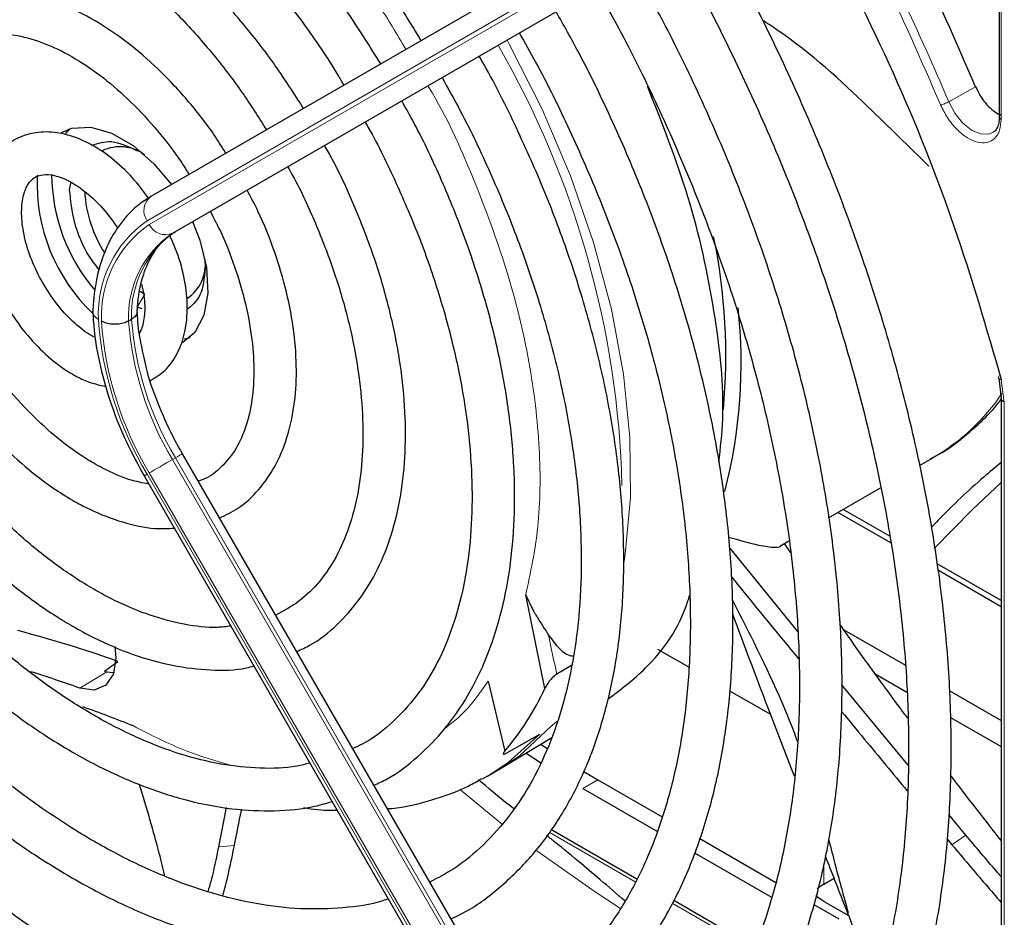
# Paper-space layout 'Blatt2' of a CAD drawing. Header units: millimetres. Extents: x 5 to 418, y 2 to 292.
# Tile 50 of 93: x 115.39 to 124.64, y 213.03 to 221.47. Entities that reach past the tile are written whole.
import ezdxf

# ---------------------------------------------------------------- set-up
doc = ezdxf.new("R2010")
doc.units = ezdxf.units.MM

psp = doc.layouts.new('Blatt2')

# ---------------------------------------------------------------- linework, layer by layer
at = {"color": 7, "linetype": 'Continuous', "lineweight": 25}
for p, q in [((116.6289, 219.8101), (121.4247, 222.5796)), ((116.8572, 219.4801), (121.653, 222.2495)), ((124.5974, 222.185), (124.5974, 220.5575)), ((124.5962, 220.5588), (124.5955, 220.5445)), ((115.8633, 220.4432), (115.8235, 220.4016)), ((115.8631, 219.8717), (115.8766, 219.9418)), ((116.5248, 218.9203), (116.5703, 218.8919)), ((116.5444, 218.7539), (116.4995, 218.7695)), ((116.4452, 218.654), (116.4169, 218.6377)), ((116.9405, 218.4706), (116.9944, 218.4839)), ((124.5916, 218.1006), (124.6149, 217.9134)), ((124.6149, 217.9146), (124.6149, 211.4456)), ((121.7189, 209.0836), (116.9231, 217.3903)), ((123.8477, 217.2802), (123.9804, 217.3568)), ((123.9562, 217.343), (123.9804, 217.3568)), ((116.563, 217.1824), (121.3589, 208.8758)), ((122.9936, 216.7871), (123.4823, 217.0693)), ((123.577, 216.5521), (123.0817, 216.838)), ((123.5674, 216.6148), (123.1312, 216.8666)), ((122.5499, 216.531), (122.6212, 216.5722)), ((122.6381, 216.4599), (122.5786, 216.5476)), ((122.7054, 215.7198), (122.0645, 216.5069)), ((124.6149, 216.0101), (124.0146, 216.3567)), ((124.6149, 215.9529), (124.0249, 216.2936)), ((120.3273, 215.1839), (120.1487, 216.0639)), ((121.6781, 216.0277), (121.6893, 216.0342)), ((123.1354, 215.7374), (123.7153, 215.4026)), ((121.3862, 215.5551), (121.6824, 215.3841)), ((116.1905, 215.3487), (116.3164, 215.4396)), ((116.1905, 215.3487), (116.2141, 215.3403)), ((116.2141, 215.3403), (116.2737, 215.3339)), ((120.5767, 215.4022), (120.4399, 215.3207)), ((119.7961, 215.2542), (119.9522, 214.5954)), ((123.4325, 215.3209), (123.7279, 215.1504)), ((122.0637, 215.164), (122.4477, 214.9423)), ((123.7397, 214.4629), (123.1151, 215.2211)), ((124.1264, 215.1653), (124.6149, 214.8833)), ((124.1394, 214.9129), (124.6149, 214.6384)), ((119.9112, 214.4321), (120.3927, 214.7239)), ((119.9719, 214.5795), (120.2807, 214.7558)), ((120.289, 214.6611), (120.3496, 214.6211)), ((120.1508, 214.5773), (120.2877, 214.4879)), ((119.8738, 214.41), (119.9112, 214.4321)), ((119.7895, 214.3613), (119.7399, 214.3336)), ((119.7895, 214.3613), (119.8738, 214.41)), ((120.6937, 214.4053), (120.827, 214.3269)), ((120.827, 214.3269), (121.4293, 213.9792)), ((120.6856, 214.2452), (121.3849, 213.8415)), ((117.3345, 214.065), (117.2617, 213.6973)), ((120.0389, 214.0577), (120.0168, 214.0705)), ((124.2831, 213.8063), (124.123, 213.999)), ((121.1914, 213.3924), (120.3849, 213.858)), ((121.784, 213.7744), (122.4993, 213.3615)), ((124.1049, 213.7737), (124.1521, 213.7168)), ((121.7352, 213.6393), (122.4564, 213.223)), ((122.9484, 213.347), (123.0448, 213.4027)), ((122.2976, 212.7538), (121.5382, 213.1922)), ((122.8561, 213.1555), (123.0898, 213.0206)), ((123.1843, 213.0475), (122.9484, 213.1837))]:
    psp.add_line(p, q, dxfattribs=at)
at = {"color": 7, "linetype": 'Continuous', "lineweight": 18}
for p, q in [((121.3875, 222.3503), (116.5916, 219.5808)), ((116.6116, 219.5461), (121.4075, 222.3156)), ((121.6247, 222.2332), (116.8289, 219.4637)), ((124.615, 222.1601), (124.615, 220.5333)), ((124.1217, 220.6984), (124.375, 220.8402)), ((116.8572, 219.4801), (116.8289, 219.4637)), ((116.5703, 218.8919), (116.4995, 218.7695)), ((124.6161, 218.0879), (124.6442, 217.8738)), ((124.6442, 217.8738), (124.6442, 211.4047)), ((116.8572, 217.3523), (116.8289, 217.3359)), ((116.8289, 217.3359), (121.6247, 209.0293)), ((121.653, 209.0456), (116.8572, 217.3523)), ((116.5916, 217.1989), (121.3875, 208.8923)), ((121.4075, 208.9038), (116.6116, 217.2105)), ((115.9604, 215.1878), (116.2141, 215.3403)), ((120.3856, 214.8271), (120.4413, 214.8748)), ((120.827, 214.3269), (120.6856, 214.2452)), ((119.5384, 214.2299), (119.9302, 213.9074)), ((121.1777, 213.3679), (120.3682, 213.8352)), ((124.1521, 213.7168), (124.283, 213.8063)), ((117.2617, 213.6973), (117.4119, 213.7095)), ((122.9484, 213.5103), (122.9484, 213.347)), ((122.2865, 212.7278), (121.5244, 213.1678))]:
    psp.add_line(p, q, dxfattribs=at)
at = {"color": 7, "linetype": 'Continuous', "lineweight": 18, "flags": 128}
for points in [[(121.0695, 216.363), (121.0832, 216.448), (121.1327, 216.9789), (121.1273, 217.5444), (121.067, 218.1372), (120.9526, 218.7499), (120.7856, 219.3746), (120.5681, 220.0034), (120.3028, 220.6282), (119.9931, 221.241), (119.9723, 221.279)], [(124.5419, 220.4128), (124.4981, 220.3941), (124.4211, 220.3961), (124.3364, 220.4328), (124.2527, 220.5005), (124.1786, 220.5921), (124.1217, 220.6984)], [(116.9231, 217.3903), (116.9208, 217.389), (116.9127, 217.3843), (116.899, 217.3764), (116.8803, 217.3656), (116.8572, 217.3523)], [(116.8289, 217.3359), (116.8023, 217.3206), (116.7733, 217.3039), (116.743, 217.2863), (116.7125, 217.2687), (116.6831, 217.2517), (116.6558, 217.236), (116.6316, 217.222), (116.6116, 217.2105)], [(116.5916, 217.1989), (116.5765, 217.1902), (116.5669, 217.1846), (116.5631, 217.1824), (116.563, 217.1824)], [(124.6149, 217.1195), (124.3414, 216.8638), (123.9842, 216.5016)], [(119.9112, 214.4321), (120.0888, 214.553), (120.3856, 214.8271)], [(120.2807, 214.7558), (119.9866, 214.4908), (119.7895, 214.3613)], [(120.2536, 213.6584), (120.7991, 213.2727), (121.0387, 213.1167)]]:
    psp.add_lwpolyline(points, dxfattribs=at)
at = {"color": 7, "linetype": 'Continuous', "lineweight": 25, "flags": 128}
for points in [[(115.7882, 220.41), (115.8843, 220.4493), (116.0614, 220.4595), (116.2571, 220.4045), (116.4592, 220.2879), (116.6549, 220.1169), (116.8192, 219.9201)], [(117.0192, 219.5736), (117.0875, 219.398), (117.1499, 219.14), (117.1626, 218.8998), (117.1248, 218.6925), (117.0387, 218.531), (116.9281, 218.4354)], [(116.2874, 215.5803), (116.2981, 215.4726), (116.2752, 215.3209), (116.2049, 215.2156), (116.0955, 215.1694), (115.9604, 215.1878)], [(122.9484, 213.347), (122.8986, 213.312), (122.8869, 213.3012)], [(122.9484, 213.1837), (122.8986, 213.2187), (122.8758, 213.241)]]:
    psp.add_lwpolyline(points, dxfattribs=at)
at = {"color": 7, "linetype": 'Continuous', "lineweight": 18}
for centre, radius, start, end in [((103.7659, 212.1358), 22.0834, 22.81394, 28.326), ((112.3255, 216.869), 8.73, 1.47514, 29.97162), ((116.7273, 219.6764), 0.166, 126.35124, 215.18509), ((117.2061, 218.7008), 1.0733, 124.92656, 182.49063), ((117.2144, 218.6825), 1.0532, 124.91275, 182.4318), ((116.7623, 219.6158), 0.166, 204.8163, 293.64307), ((117.379, 218.6736), 0.9628, 124.84397, 182.13721), ((117.4073, 218.6899), 0.9628, 124.84397, 182.13721), ((119.4013, 218.8825), 3.2755, 183.99715, 210.92952), ((119.3719, 218.8642), 3.2177, 184.03412, 210.92588), ((119.3668, 218.8553), 2.9579, 184.21856, 210.90782), ((119.395, 218.8716), 2.9579, 184.21856, 210.90782), ((122.9809, 219.0663), 1.9802, 300.31302, 325.95858), ((145.0736, 220.6614), 25.206, 191.38223, 192.23271), ((125.3216, 224.1431), 16.731, 211.26446, 235.92606)]:
    psp.add_arc(centre, radius, start, end, dxfattribs=at)
at = {"color": 7, "linetype": 'Continuous', "lineweight": 25}
for centre, radius, start, end in [((116.3375, 219.8873), 0.3885, 53.19918, 115.49037), ((117.246, 219.9309), 1.6886, 177.40254, 226.34626), ((117.3959, 220.0291), 1.7015, 180.43705, 220.36313), ((117.1999, 219.9236), 1.1971, 183.26258, 212.79054), ((116.5431, 218.3142), 5.4854, 354.69551, 11.75068), ((116.7501, 219.1726), 0.3886, 304.5077, 6.80448), ((117.4204, 218.237), 4.7516, 345.37437, 6.33565), ((112.2624, 203.9366), 12.1964, 70.58551, 75.2059), ((111.7269, 203.2747), 12.643, 70.43668, 72.65271), ((117.9971, 216.2556), 2.5648, 319.6629, 335.3009), ((111.5426, 202.5027), 13.2754, 68.23994, 70.43865)]:
    psp.add_arc(centre, radius, start, end, dxfattribs=at)
for points, knots in [([(112.5565, 224.9534), (112.5899, 224.9772), (112.7224, 225.0716), (112.9864, 225.1811), (113.3463, 225.2798), (113.734, 225.3178), (114.1423, 225.2996), (114.5678, 225.2245), (115.0066, 225.0936), (115.4548, 224.908), (115.9085, 224.6693), (116.3634, 224.3794), (116.8153, 224.0409), (117.2598, 223.6567), (117.6925, 223.2303), (118.1095, 222.7658), (118.5056, 222.2669), (118.8608, 221.7693), (119.0688, 221.4291), (119.1636, 221.2739)], [0, 0, 0, 0, 0.0213, 0.084609, 0.147915, 0.210788, 0.273103, 0.334941, 0.396461, 0.457805, 0.519077, 0.580333, 0.641603, 0.702907, 0.764251, 0.825634, 0.887048, 0.948488, 1, 1, 1, 1]), ([(118.7856, 221.0556), (118.6885, 221.2113), (118.486, 221.5358), (118.1428, 221.9989), (117.7693, 222.4454), (117.3751, 222.8556), (116.9654, 223.2255), (116.5441, 223.5509), (116.1158, 223.828), (115.6847, 224.0532), (115.2556, 224.2237), (114.8332, 224.337), (114.4228, 224.3909), (114.0294, 224.3851), (113.6598, 224.3176), (113.3397, 224.2071), (113.1592, 224.0942), (113.0808, 224.0452)], [0, 0, 0, 0, 0.062858, 0.131038, 0.199246, 0.2675, 0.335815, 0.404205, 0.472678, 0.541229, 0.609831, 0.678385, 0.746745, 0.814711, 0.882086, 0.948789, 1, 1, 1, 1]), ([(113.2801, 223.7001), (113.2909, 223.7086), (113.3857, 223.7834), (113.595, 223.8737), (113.9081, 223.9654), (114.2508, 223.995), (114.6137, 223.9688), (114.993, 223.8858), (115.384, 223.7478), (115.7827, 223.5561), (116.1844, 223.3126), (116.5843, 223.0199), (116.9775, 222.6813), (117.359, 222.3005), (117.7248, 221.8825), (118.0669, 221.4303), (118.3057, 221.0849), (118.4197, 220.8866), (118.4379, 220.8548)], [0, 0, 0, 0, 0.009214, 0.081011, 0.153071, 0.224451, 0.2949, 0.364606, 0.433868, 0.502926, 0.57193, 0.640938, 0.709995, 0.779115, 0.848296, 0.917527, 0.986793, 1, 1, 1, 1]), ([(118.0602, 220.6367), (117.9738, 220.772), (117.795, 221.0519), (117.4894, 221.4441), (117.1572, 221.8136), (116.8066, 222.144), (116.4432, 222.4309), (116.0717, 222.6696), (115.6972, 222.856), (115.325, 222.9865), (114.9611, 223.0581), (114.6114, 223.0694), (114.2843, 223.0174), (114.0124, 222.9249), (113.8658, 222.8269), (113.8069, 222.7876)], [0, 0, 0, 0, 0.074384, 0.153857, 0.233394, 0.313032, 0.392803, 0.472727, 0.552799, 0.632945, 0.712925, 0.792378, 0.870881, 0.948205, 1, 1, 1, 1]), ([(114.0075, 222.4402), (114.0313, 222.4592), (114.1251, 222.5342), (114.3208, 222.6106), (114.5936, 222.6667), (114.8938, 222.6622), (115.2115, 222.602), (115.5418, 222.4865), (115.8797, 222.3178), (116.22, 222.0981), (116.5571, 221.8304), (116.8853, 221.519), (117.198, 221.1682), (117.4781, 220.8065), (117.639, 220.5523), (117.7126, 220.4359)], [0, 0, 0, 0, 0.028972, 0.114279, 0.199798, 0.283623, 0.365764, 0.446914, 0.527654, 0.608306, 0.688988, 0.769775, 0.850678, 0.931679, 1, 1, 1, 1]), ([(124.375, 220.8402), (124.1915, 221.2643), (123.9162, 221.9004), (123.5785, 222.5145), (123.466, 222.7191)], [0, 0, 0, 0, 0.666792, 1, 1, 1, 1]), ([(121.6241, 209.2479), (121.6467, 209.2587), (121.8198, 209.3415), (122.1138, 209.5493), (122.5007, 209.8725), (122.8484, 210.2521), (123.159, 210.6796), (123.4297, 211.1546), (123.6594, 211.6744), (123.8464, 212.2362), (123.9898, 212.8368), (124.0886, 213.4728), (124.1423, 214.1406), (124.1507, 214.8363), (124.1137, 215.556), (124.0318, 216.2955), (123.9054, 217.0509), (123.7353, 217.8179), (123.5227, 218.5924), (123.2685, 219.3702), (122.9746, 220.147), (122.6416, 220.9183), (122.2816, 221.6674), (122.0159, 222.1501), (121.8869, 222.3846)], [0, 0, 0, 0, 0.0070224, 0.0538172, 0.1005997, 0.1474361, 0.1943917, 0.2415026, 0.2887732, 0.3361837, 0.3837019, 0.4312933, 0.478928, 0.5265829, 0.5742402, 0.6218896, 0.6695267, 0.7171498, 0.7647589, 0.8123553, 0.8599409, 0.9075179, 0.9550887, 1, 1, 1, 1]), ([(122.9096, 222.3845), (123.147, 221.9152), (123.6221, 220.9762), (124.1971, 219.5284), (124.4765, 218.5679), (124.6161, 218.0879)], [0, 0, 0, 0, 0.333214, 0.666775, 1, 1, 1, 1]), ([(121.539, 222.1837), (121.5639, 222.1413), (121.7296, 221.8585), (122.0054, 221.3186), (122.3616, 220.5684), (122.6783, 219.8088), (122.9573, 219.0463), (123.1961, 218.2847), (123.3936, 217.5286), (123.5486, 216.7823), (123.6605, 216.0503), (123.7286, 215.3367), (123.7527, 214.6457), (123.7327, 213.9813), (123.6691, 213.3473), (123.5624, 212.7472), (123.4133, 212.1845), (123.2229, 211.662), (122.9924, 211.1825), (122.7229, 210.7486), (122.4162, 210.3615), (122.0718, 210.0261), (121.7412, 209.7681), (121.5126, 209.6455), (121.4224, 209.5972)], [0, 0, 0, 0, 0.008469, 0.056451, 0.10443, 0.152403, 0.200367, 0.248319, 0.296256, 0.344176, 0.392077, 0.439959, 0.487821, 0.535666, 0.5835, 0.631333, 0.679178, 0.72706, 0.775013, 0.82308, 0.871307, 0.919731, 0.968362, 1, 1, 1, 1]), ([(120.8991, 210.5037), (121.0154, 210.5696), (121.2675, 210.7126), (121.6155, 210.9981), (121.9481, 211.3438), (122.2419, 211.7403), (122.4965, 212.1837), (122.7098, 212.6719), (122.8804, 213.2019), (123.007, 213.7703), (123.0889, 214.3733), (123.1255, 215.007), (123.1167, 215.6671), (123.0625, 216.3494), (122.9635, 217.0494), (122.8205, 217.7628), (122.6344, 218.4852), (122.4064, 219.2118), (122.1383, 219.9385), (121.8307, 220.6601), (121.5067, 221.3387), (121.2696, 221.7679), (121.1606, 221.9652)], [0, 0, 0, 0, 0.042839, 0.092827, 0.142855, 0.193022, 0.243385, 0.293956, 0.34471, 0.395602, 0.446585, 0.497618, 0.548672, 0.599723, 0.650761, 0.701782, 0.752784, 0.803769, 0.85474, 0.905699, 0.956649, 1, 1, 1, 1]), ([(117.3308, 220.2155), (117.2941, 220.2746), (117.1844, 220.4519), (116.9703, 220.7204), (116.697, 221.0128), (116.4052, 221.2635), (116.1027, 221.4679), (115.7948, 221.6201), (115.4883, 221.715), (115.1903, 221.7493), (114.912, 221.7177), (114.6884, 221.6444), (114.5751, 221.5609), (114.5331, 221.5299)], [0, 0, 0, 0, 0.04971, 0.148978, 0.248408, 0.348108, 0.448168, 0.548614, 0.64925, 0.749315, 0.847677, 0.943478, 1, 1, 1, 1]), ([(120.8127, 221.7643), (120.8982, 221.6121), (121.1109, 221.2333), (121.4128, 220.6111), (121.7204, 219.9057), (121.9888, 219.195), (122.2179, 218.4848), (122.4057, 217.7795), (122.5512, 217.0838), (122.6535, 216.4026), (122.7121, 215.7403), (122.7268, 215.1013), (122.6976, 214.49), (122.625, 213.9102), (122.5097, 213.3659), (122.3527, 212.8603), (122.1552, 212.3965), (121.9185, 211.9773), (121.6443, 211.6043), (121.3325, 211.2819), (121.0183, 211.0269), (120.7942, 210.9045), (120.6979, 210.852)], [0, 0, 0, 0, 0.034582, 0.08603, 0.137472, 0.188902, 0.240318, 0.291715, 0.343089, 0.394438, 0.445761, 0.497058, 0.548333, 0.599597, 0.650862, 0.702153, 0.753511, 0.80499, 0.856655, 0.908569, 0.96076, 1, 1, 1, 1]), ([(120.1721, 211.7627), (120.2517, 211.8044), (120.4595, 211.9133), (120.7593, 212.1508), (121.0719, 212.4656), (121.3452, 212.8321), (121.5792, 213.245), (121.7718, 213.7026), (121.9214, 214.2013), (122.0267, 214.7375), (122.0869, 215.3071), (122.1016, 215.9056), (122.0708, 216.5283), (121.9949, 217.1706), (121.8744, 217.8276), (121.7106, 218.4945), (121.5046, 219.1665), (121.2585, 219.8388), (120.9722, 220.5057), (120.6974, 221.0771), (120.5054, 221.4179), (120.4336, 221.5453)], [0, 0, 0, 0, 0.033446, 0.087411, 0.141399, 0.195552, 0.249964, 0.304656, 0.359593, 0.414709, 0.469936, 0.525219, 0.580517, 0.635803, 0.691067, 0.746307, 0.801523, 0.856719, 0.911899, 0.967067, 1, 1, 1, 1]), ([(123.9367, 220.0923), (123.7488, 220.2768), (123.3295, 220.6883), (122.8006, 221.1857), (122.4173, 221.436), (122.3697, 221.4671)], [0, 0, 0, 0, 0.415637, 0.927317, 1, 1, 1, 1]), ([(114.7336, 221.1826), (114.7467, 221.1953), (114.8088, 221.2552), (114.949, 221.3117), (115.1585, 221.3484), (115.3986, 221.3239), (115.6531, 221.2447), (115.9162, 221.1124), (116.1813, 220.93), (116.4425, 220.7018), (116.6897, 220.4315), (116.8731, 220.1992), (116.9622, 220.0525), (116.9847, 220.0156)], [0, 0, 0, 0, 0.029258, 0.1384066, 0.250078, 0.3566636, 0.4593608, 0.5606178, 0.6616226, 0.7627447, 0.864149, 0.9658108, 1, 1, 1, 1]), ([(120.0871, 221.3453), (120.1392, 221.2543), (120.31, 220.9555), (120.5649, 220.4324), (120.8499, 219.7827), (121.0951, 219.1277), (121.3009, 218.4738), (121.4652, 217.8257), (121.587, 217.1887), (121.6655, 216.5679), (121.7002, 215.9681), (121.6911, 215.3941), (121.6385, 214.8504), (121.5432, 214.3411), (121.4063, 213.87), (121.229, 213.4404), (121.0127, 213.0553), (120.7595, 212.7161), (120.4684, 212.4286), (120.2055, 212.2248), (120.0286, 212.1377), (119.9718, 212.1097)], [0, 0, 0, 0, 0.024429, 0.080222, 0.136006, 0.191775, 0.247522, 0.303242, 0.358931, 0.414583, 0.470198, 0.525779, 0.581336, 0.636887, 0.69246, 0.748108, 0.803911, 0.859965, 0.916367, 0.973159, 1, 1, 1, 1]), ([(119.4468, 213.0191), (119.501, 213.0455), (119.6745, 213.1301), (119.9335, 213.3314), (120.221, 213.6173), (120.4686, 213.9554), (120.6767, 214.3391), (120.8428, 214.7669), (120.9656, 215.2348), (121.0436, 215.7386), (121.0761, 216.2736), (121.0628, 216.8347), (121.0041, 217.4167), (120.9007, 218.0143), (120.7536, 218.6222), (120.5642, 219.235), (120.3351, 219.8478), (120.0646, 220.4531), (119.8545, 220.8816), (119.7259, 221.1009), (119.7103, 221.1276)], [0, 0, 0, 0, 0.0268366, 0.0859141, 0.1449946, 0.2042876, 0.2639442, 0.3239977, 0.3843874, 0.4450095, 0.5057625, 0.566569, 0.6273717, 0.6881474, 0.7488888, 0.8095963, 0.8702747, 0.9309311, 0.9915736, 1, 1, 1, 1]), ([(119.3619, 220.9265), (119.42, 220.823), (119.5847, 220.5304), (119.8192, 220.0326), (120.0648, 219.4414), (120.2702, 218.8472), (120.4353, 218.257), (120.5582, 217.676), (120.6381, 217.1101), (120.6743, 216.5646), (120.667, 216.0449), (120.6164, 215.5558), (120.5235, 215.102), (120.3897, 214.6875), (120.2165, 214.3157), (120.0058, 213.9888), (119.7578, 213.7115), (119.506, 213.4995), (119.3235, 213.4043), (119.2473, 213.3646)], [0, 0, 0, 0, 0.033602, 0.09506, 0.156501, 0.217917, 0.279296, 0.340631, 0.401915, 0.463142, 0.524317, 0.585455, 0.646584, 0.707751, 0.769051, 0.830622, 0.892629, 0.955206, 1, 1, 1, 1]), ([(121.9624, 217.3099), (121.9779, 217.4438), (122.0283, 217.8798), (121.9357, 218.7276), (121.7093, 219.787), (121.4292, 220.4972), (121.2924, 220.8442)], [0, 0, 0, 0, 0.130301, 0.424564, 0.718826, 1, 1, 1, 1]), ([(118.7217, 214.275), (118.7635, 214.2942), (118.9137, 214.3632), (119.1398, 214.5396), (119.3953, 214.7994), (119.6102, 215.111), (119.785, 215.4672), (119.9172, 215.8659), (120.0052, 216.3028), (120.0477, 216.7729), (120.0442, 217.2704), (119.995, 217.7894), (119.9009, 218.324), (119.7631, 218.868), (119.5838, 219.4158), (119.3627, 219.9601), (119.1614, 220.3933), (119.023, 220.6371), (118.9829, 220.7076)], [0, 0, 0, 0, 0.025432, 0.09144, 0.157422, 0.22372, 0.290583, 0.358045, 0.425981, 0.494211, 0.562575, 0.63096, 0.699308, 0.767604, 0.835849, 0.904052, 0.972225, 1, 1, 1, 1]), ([(124.5955, 220.5445), (124.5954, 220.5335), (124.5949, 220.5), (124.5798, 220.4575), (124.5618, 220.4249), (124.545, 220.4179), (124.5398, 220.4157)], [0, 0, 0, 0, 0.158696, 0.485398, 0.839612, 1, 1, 1, 1]), ([(124.5977, 220.5577), (124.5982, 220.5619), (124.5993, 220.5704), (124.6082, 220.5773), (124.6128, 220.5809)], [0, 0, 0, 0, 0.482341, 1, 1, 1, 1]), ([(118.6387, 220.5089), (118.6499, 220.4897), (118.758, 220.3047), (118.9327, 219.9383), (119.1565, 219.4162), (119.3385, 218.89), (119.4807, 218.3685), (119.5805, 217.8574), (119.6373, 217.3634), (119.6505, 216.8926), (119.6207, 216.4506), (119.5486, 216.043), (119.436, 215.6742), (119.2846, 215.3484), (119.0969, 215.0672), (118.8718, 214.8374), (118.6793, 214.6882), (118.5519, 214.634), (118.5218, 214.6212)], [0, 0, 0, 0, 0.007987, 0.077271, 0.146533, 0.215753, 0.284916, 0.354005, 0.423006, 0.491916, 0.560748, 0.629544, 0.698364, 0.767357, 0.836765, 0.906897, 0.977993, 1, 1, 1, 1]), ([(116.6045, 219.7935), (116.5559, 219.8585), (116.4502, 220.0001), (116.2578, 220.1763), (116.0421, 220.3186), (115.8258, 220.4009), (115.6198, 220.4238), (115.4311, 220.3879), (115.2849, 220.3149), (115.2222, 220.2381), (115.2012, 220.2124)], [0, 0, 0, 0, 0.121104, 0.26353, 0.407617, 0.553734, 0.681749, 0.803792, 0.934198, 1, 1, 1, 1]), ([(116.0727, 220.2883), (116.1312, 220.3088), (116.2557, 220.3525), (116.4151, 220.2785), (116.4995, 220.2392)], [0, 0, 0, 0, 0.4702619, 1, 1, 1, 1]), ([(117.9961, 215.5318), (118.0395, 215.5512), (118.1781, 215.613), (118.3783, 215.7763), (118.5918, 216.014), (118.7638, 216.3014), (118.8946, 216.6312), (118.9814, 217.0009), (119.0229, 217.4048), (119.0181, 217.8365), (118.9674, 218.2888), (118.8716, 218.7545), (118.7333, 219.227), (118.5517, 219.6977), (118.3915, 220.0544), (118.2822, 220.2463), (118.2579, 220.2889)], [0, 0, 0, 0, 0.034804, 0.110957, 0.187067, 0.263784, 0.341517, 0.420224, 0.499594, 0.579283, 0.659033, 0.738718, 0.818313, 0.897826, 0.977281, 1, 1, 1, 1]), ([(117.9111, 220.0887), (117.9385, 220.0402), (118.0462, 219.8492), (118.2003, 219.5015), (118.3687, 219.0549), (118.4948, 218.6102), (118.5796, 218.1764), (118.6213, 217.7607), (118.62, 217.3704), (118.5765, 217.0122), (118.4927, 216.692), (118.3713, 216.4142), (118.214, 216.1828), (118.0262, 215.9958), (117.875, 215.9139), (117.7992, 215.8728)], [0, 0, 0, 0, 0.0276144, 0.1086974, 0.1897193, 0.2706411, 0.3514256, 0.4320433, 0.5124855, 0.5927902, 0.6730629, 0.7535153, 0.8346107, 0.9170393, 1, 1, 1, 1]), ([(116.0904, 218.4855), (116.0639, 218.5019), (115.9858, 218.5504), (115.8521, 218.6673), (115.7037, 218.8433), (115.5766, 219.0482), (115.4809, 219.2662), (115.4234, 219.4805), (115.4065, 219.6733), (115.4267, 219.8288), (115.474, 219.9345), (115.5324, 219.9915), (115.6023, 220.0181), (115.7183, 220.0125), (115.8618, 219.9588), (116.0214, 219.8515), (116.1797, 219.7015), (116.2709, 219.5741), (116.3167, 219.5101)], [0, 0, 0, 0, 0.032778, 0.096298, 0.160575, 0.225403, 0.29037, 0.354897, 0.418511, 0.481016, 0.543198, 0.607254, 0.68171, 0.742597, 0.808137, 0.871777, 0.935579, 1, 1, 1, 1]), ([(116.1419, 219.12), (116.1099, 219.1604), (116.0066, 219.2913), (115.8936, 219.5687), (115.8733, 219.7707), (115.8631, 219.8717)], [0, 0, 0, 0, 0.1827183, 0.5913591, 1, 1, 1, 1]), ([(117.2712, 216.7872), (117.3305, 216.8154), (117.4675, 216.8804), (117.6433, 217.0465), (117.7981, 217.2668), (117.91, 217.5311), (117.9786, 217.8338), (118.0014, 218.1698), (117.9773, 218.5309), (117.9077, 218.9081), (117.7926, 219.291), (117.6663, 219.6152), (117.5658, 219.8035), (117.5308, 219.8691)], [0, 0, 0, 0, 0.070989, 0.164196, 0.25756, 0.352629, 0.449898, 0.548788, 0.648408, 0.74807, 0.847559, 0.946872, 1, 1, 1, 1]), ([(116.6289, 219.8101), (116.5893, 219.7848), (116.4821, 219.7162), (116.3362, 219.5614), (116.2058, 219.3401), (116.1197, 219.0803), (116.0875, 218.8656), (116.0817, 218.742), (116.0806, 218.7198)], [0, 0, 0, 0, 0.120337, 0.325835, 0.532783, 0.744527, 0.954131, 1, 1, 1, 1]), ([(117.1845, 219.6691), (117.2215, 219.5979), (117.3179, 219.4127), (117.4338, 219.1035), (117.5319, 218.7552), (117.5868, 218.4197), (117.5997, 218.1075), (117.5713, 217.8271), (117.5044, 217.5866), (117.4042, 217.3897), (117.271, 217.2434), (117.161, 217.1587), (117.0831, 217.1386), (117.0703, 217.1353)], [0, 0, 0, 0, 0.063601, 0.165373, 0.266904, 0.368074, 0.468795, 0.569085, 0.669207, 0.76971, 0.872125, 0.978915, 1, 1, 1, 1]), ([(116.4972, 218.7125), (116.5003, 218.7584), (116.5091, 218.8919), (116.5536, 219.0863), (116.6397, 219.2745), (116.7429, 219.4036), (116.8232, 219.4574), (116.8572, 219.4801)], [0, 0, 0, 0, 0.121998, 0.35528, 0.588901, 0.826298, 1, 1, 1, 1]), ([(116.623, 218.0795), (116.67, 218.1081), (116.7705, 218.1695), (116.8777, 218.3232), (116.9491, 218.5139), (116.9761, 218.7384), (116.9555, 218.9887), (116.899, 219.2294), (116.8326, 219.379), (116.8049, 219.4415)], [0, 0, 0, 0, 0.12448, 0.266559, 0.411606, 0.564488, 0.723656, 0.884548, 1, 1, 1, 1]), ([(117.1359, 219.137), (117.1278, 219.0441), (117.1125, 218.8705), (117.0135, 218.7852), (116.9675, 218.7455)], [0, 0, 0, 0, 0.534725, 1, 1, 1, 1]), ([(116.5382, 218.9837), (116.5468, 218.9477), (116.5718, 218.8427), (116.5698, 218.6946), (116.5485, 218.5741), (116.5246, 218.5358), (116.5177, 218.5247)], [0, 0, 0, 0, 0.179637, 0.523495, 0.861797, 1, 1, 1, 1]), ([(115.2231, 218.8834), (115.2488, 218.8325), (115.3175, 218.6963), (115.467, 218.4967), (115.6556, 218.3005), (115.8021, 218.1914), (115.919, 218.1219), (116.0337, 218.0619), (116.1401, 218.0373), (116.2065, 218.0219)], [0, 0, 0, 0, 0.1157719, 0.3097571, 0.5047025, 0.6908712, 0.7185115, 0.8244681, 1, 1, 1, 1]), ([(116.0806, 218.7364), (116.084, 218.677), (116.0939, 218.5055), (116.1457, 218.2086), (116.2495, 217.8507), (116.3882, 217.504), (116.5067, 217.2861), (116.563, 217.1824)], [0, 0, 0, 0, 0.119661, 0.345415, 0.570792, 0.795741, 1, 1, 1, 1]), ([(116.1338, 218.6541), (116.1329, 218.6547), (116.1236, 218.6601), (116.1031, 218.6755), (116.0828, 218.7011), (116.0829, 218.7216), (116.083, 218.7303)], [0, 0, 0, 0, 0.026094, 0.275384, 0.691481, 1, 1, 1, 1]), ([(116.4959, 218.7242), (116.4963, 218.7214), (116.4984, 218.7071), (116.4829, 218.6812), (116.4577, 218.6631), (116.4452, 218.654)], [0, 0, 0, 0, 0.105726, 0.552857, 1, 1, 1, 1]), ([(116.5612, 218.3078), (116.5454, 218.376), (116.5102, 218.5269), (116.5018, 218.6663), (116.4972, 218.7427)], [0, 0, 0, 0, 0.451682, 1, 1, 1, 1]), ([(116.4169, 218.6377), (116.4012, 218.6302), (116.3698, 218.6154), (116.3098, 218.6061), (116.2485, 218.608), (116.1992, 218.6199), (116.1725, 218.6319), (116.163, 218.6373), (116.1621, 218.6378)], [0, 0, 0, 0, 0.214285, 0.428564, 0.643, 0.857746, 0.986659, 1, 1, 1, 1]), ([(116.6072, 217.1059), (116.5491, 217.117), (116.4121, 217.143), (116.2334, 217.2225), (116.0728, 217.3103), (115.9113, 217.4112), (115.6893, 217.5809), (115.4332, 217.8274), (115.1903, 218.1099), (115.0481, 218.3221), (114.9771, 218.428)], [0, 0, 0, 0, 0.112168, 0.264833, 0.312906, 0.391862, 0.543416, 0.695468, 0.84795, 1, 1, 1, 1]), ([(116.9231, 217.3903), (116.893, 217.4442), (116.8051, 217.6019), (116.6865, 217.8728), (116.5959, 218.1294), (116.5684, 218.2709), (116.5612, 218.3078)], [0, 0, 0, 0, 0.1812211, 0.5292662, 0.8769626, 1, 1, 1, 1]), ([(114.6469, 218.2037), (114.7189, 218.0957), (114.8679, 217.8724), (115.1268, 217.5689), (115.4088, 217.2938), (115.6667, 217.0931), (115.8825, 216.9567), (116.1006, 216.841), (116.3598, 216.7413), (116.6279, 216.6809), (116.7856, 216.6881), (116.8468, 216.6909)], [0, 0, 0, 0, 0.120708, 0.249746, 0.379057, 0.508773, 0.587522, 0.656403, 0.78692, 0.917396, 1, 1, 1, 1]), ([(117.3778, 215.7712), (117.3351, 215.7659), (117.2, 215.7492), (116.9451, 215.7807), (116.6224, 215.8635), (116.3342, 215.9844), (116.0972, 216.1111), (115.8594, 216.2574), (115.5741, 216.4647), (115.2416, 216.7571), (114.9204, 217.0903), (114.6193, 217.4609), (114.4005, 217.7624), (114.2936, 217.9445), (114.2694, 217.9857)], [0, 0, 0, 0, 0.047799, 0.151464, 0.253393, 0.354451, 0.41296, 0.46559, 0.566257, 0.667097, 0.768083, 0.869204, 0.970426, 1, 1, 1, 1]), ([(123.9493, 217.345), (123.973, 217.3564), (124.1095, 217.4221), (124.3301, 217.6026), (124.5282, 217.7822), (124.6102, 217.8999), (124.6149, 217.9067)], [0, 0, 0, 0, 0.090266, 0.521107, 0.972627, 1, 1, 1, 1]), ([(113.9236, 217.786), (113.9642, 217.7181), (114.093, 217.5029), (114.3416, 217.1646), (114.6628, 216.7781), (115.0058, 216.4289), (115.3636, 216.1206), (115.6612, 215.9088), (115.9031, 215.7617), (116.1463, 215.6306), (116.4614, 215.4958), (116.8307, 215.3919), (117.187, 215.3532), (117.4437, 215.3554), (117.572, 215.3897), (117.5946, 215.3957)], [0, 0, 0, 0, 0.043227, 0.137062, 0.230954, 0.324945, 0.419075, 0.513378, 0.553496, 0.603349, 0.697902, 0.792503, 0.886726, 0.980084, 1, 1, 1, 1]), ([(118.1211, 214.4837), (118.0801, 214.4731), (117.9339, 214.4352), (117.6544, 214.4287), (117.289, 214.4643), (116.9066, 214.5596), (116.5208, 214.7061), (116.2466, 214.8443), (116.0355, 214.9647), (115.817, 215.098), (115.48, 215.3357), (115.085, 215.6649), (114.7007, 216.0372), (114.3313, 216.4478), (113.9837, 216.8932), (113.7195, 217.2686), (113.5832, 217.5006), (113.5442, 217.5669)], [0, 0, 0, 0, 0.032329, 0.115134, 0.196873, 0.277819, 0.358317, 0.434253, 0.443254, 0.485269, 0.565494, 0.645808, 0.726194, 0.806653, 0.887173, 0.967737, 1, 1, 1, 1]), ([(113.1976, 217.3667), (113.2314, 217.3086), (113.3655, 217.0785), (113.6311, 216.6979), (113.99, 216.2321), (114.3733, 215.8006), (114.7742, 215.4064), (115.1893, 215.0545), (115.5635, 214.7852), (115.8738, 214.5937), (116.1851, 214.4241), (116.5478, 214.261), (116.9733, 214.124), (117.3897, 214.0445), (117.7895, 214.0283), (118.1049, 214.054), (118.2761, 214.1069), (118.3292, 214.1233)], [0, 0, 0, 0, 0.026021, 0.103081, 0.180162, 0.257284, 0.334465, 0.411723, 0.489069, 0.538868, 0.579706, 0.657194, 0.734725, 0.812115, 0.889159, 0.965619, 1, 1, 1, 1]), ([(124.6149, 217.3092), (124.5604, 217.2638), (124.3591, 217.096), (124.1394, 216.8893), (123.9795, 216.7194), (123.9577, 216.6963)], [0, 0, 0, 0, 0.242561, 0.896806, 1, 1, 1, 1]), ([(118.8577, 213.208), (118.8409, 213.2019), (118.709, 213.1539), (118.4351, 213.1178), (118.0386, 213.1044), (117.6203, 213.1533), (117.1876, 213.2571), (116.7435, 213.4165), (116.3757, 213.5902), (116.0782, 213.7546), (115.7803, 213.9352), (115.3983, 214.1992), (114.9496, 214.5601), (114.5102, 214.9652), (114.0848, 215.4106), (113.6767, 215.8918), (113.2926, 216.406), (113.0051, 216.8269), (112.8574, 217.0812), (112.8187, 217.1479)], [0, 0, 0, 0, 0.010331, 0.081097, 0.151268, 0.220842, 0.28997, 0.358829, 0.427557, 0.457972, 0.493968, 0.562628, 0.631343, 0.700101, 0.768903, 0.837746, 0.906621, 0.975519, 1, 1, 1, 1]), ([(112.4697, 216.9464), (112.4778, 216.9322), (112.5957, 216.7238), (112.8529, 216.3391), (113.2398, 215.8002), (113.6545, 215.2935), (114.0891, 214.8207), (114.541, 214.3868), (115.006, 213.9954), (115.4575, 213.667), (115.8379, 213.4294), (116.2194, 213.2203), (116.6241, 213.0326), (117.1001, 212.8653), (117.5672, 212.7559), (118.0213, 212.7046), (118.4561, 212.7161), (118.8047, 212.7658), (118.9968, 212.8337), (119.0607, 212.8562)], [0, 0, 0, 0, 0.00489, 0.071718, 0.138555, 0.205411, 0.272296, 0.33922, 0.406191, 0.473218, 0.530554, 0.565918, 0.633038, 0.700192, 0.767278, 0.834196, 0.900813, 0.967008, 1, 1, 1, 1]), ([(119.5867, 211.9452), (119.5229, 211.9222), (119.3313, 211.8529), (118.9817, 211.7983), (118.544, 211.779), (118.0854, 211.8197), (117.6111, 211.9161), (117.1242, 212.0686), (116.6371, 212.272), (116.2909, 212.4509), (116.0238, 212.6034), (115.7475, 212.7702), (115.3253, 213.0576), (114.8284, 213.4468), (114.3402, 213.8808), (113.8645, 214.3563), (113.4053, 214.8699), (112.9656, 215.4169), (112.552, 215.9953), (112.2602, 216.4348), (112.1169, 216.6855), (112.0924, 216.7285)], [0, 0, 0, 0, 0.031219, 0.093709, 0.155812, 0.217519, 0.278913, 0.340099, 0.401169, 0.458925, 0.466609, 0.498605, 0.559596, 0.620625, 0.681681, 0.742768, 0.803883, 0.865022, 0.92618, 0.987351, 1, 1, 1, 1]), ([(122.0543, 216.608), (122.1531, 216.5794), (122.3851, 216.512), (122.5507, 216.5024), (122.5486, 216.5325), (122.5485, 216.5336)], [0, 0, 0, 0, 0.417121, 0.979344, 1, 1, 1, 1]), ([(111.7473, 216.5292), (111.7985, 216.441), (111.9729, 216.1411), (112.3027, 215.6511), (112.732, 215.0644), (113.1872, 214.5093), (113.6626, 213.9883), (114.1555, 213.5057), (114.6621, 213.065), (115.1789, 212.6696), (115.5902, 212.3967), (115.9201, 212.2003), (116.2504, 212.0183), (116.6933, 211.8083), (117.2148, 211.6143), (117.7283, 211.4771), (118.2294, 211.3986), (118.7147, 211.3782), (119.178, 211.4206), (119.5382, 211.4919), (119.7326, 211.5696), (119.7902, 211.5927)], [0, 0, 0, 0, 0.024893, 0.084681, 0.144477, 0.204286, 0.264115, 0.32397, 0.383856, 0.443777, 0.503736, 0.525177, 0.556785, 0.616785, 0.676812, 0.736803, 0.796699, 0.856424, 0.915894, 0.975048, 1, 1, 1, 1]), ([(120.3164, 210.6813), (120.2749, 210.6639), (120.0975, 210.5893), (119.7551, 210.5144), (119.2923, 210.4588), (118.8058, 210.4645), (118.3017, 210.5262), (117.7824, 210.6446), (117.2513, 210.8187), (116.7212, 211.0434), (116.3327, 211.2436), (116.0301, 211.4155), (115.7176, 211.6035), (115.2586, 211.9123), (114.7178, 212.3271), (114.185, 212.7874), (113.6639, 213.2901), (113.158, 213.832), (112.6706, 214.4094), (112.2057, 215.0191), (111.7661, 215.6514), (111.4978, 216.0907), (111.3649, 216.3084)], [0, 0, 0, 0, 0.017316, 0.07398, 0.130407, 0.186548, 0.242429, 0.298112, 0.353664, 0.409142, 0.461634, 0.472322, 0.501413, 0.556837, 0.61229, 0.667762, 0.723255, 0.77877, 0.834303, 0.889852, 0.945412, 1, 1, 1, 1]), ([(122.0779, 216.2368), (122.0982, 216.2117), (122.3085, 215.9528), (122.5201, 215.6955), (122.7113, 215.4631)], [0, 0, 0, 0, 0.096797, 1, 1, 1, 1]), ([(111.0209, 216.1098), (111.0497, 216.0593), (111.2098, 215.7789), (111.5318, 215.2875), (111.9852, 214.6419), (112.4664, 214.0266), (112.969, 213.4433), (113.491, 212.8964), (114.0289, 212.3891), (114.5794, 211.9247), (115.1392, 211.5062), (115.5779, 211.2193), (115.9283, 211.0118), (116.2791, 210.8178), (116.7571, 210.5874), (117.3205, 210.3687), (117.8764, 210.2065), (118.4211, 210.1021), (118.9505, 210.0567), (119.4619, 210.0691), (119.9485, 210.1449), (120.3019, 210.233), (120.4826, 210.3136), (120.5193, 210.3299)], [0, 0, 0, 0, 0.011961, 0.066529, 0.121102, 0.175682, 0.230275, 0.284884, 0.339513, 0.394165, 0.448844, 0.503549, 0.521416, 0.550246, 0.604978, 0.659732, 0.714464, 0.769138, 0.823706, 0.878111, 0.932303, 0.986256, 1, 1, 1, 1]), ([(120.1487, 216.0639), (120.1648, 216.0274), (120.1912, 215.9676), (120.2287, 215.9005), (120.2851, 215.8066), (120.3274, 215.7419), (120.3633, 215.6869)], [0, 0, 0, 0, 0.259433, 0.424802, 0.511819, 1, 1, 1, 1]), ([(120.9163, 215.0813), (121.0392, 215.1747), (121.3454, 215.4074), (121.5972, 215.7599), (121.6826, 216.0418), (121.6879, 216.0592)], [0, 0, 0, 0, 0.3862382, 0.9621939, 1, 1, 1, 1]), ([(122.0886, 216.0203), (122.147, 215.9049), (122.3768, 215.4511), (122.5857, 215.0057), (122.6962, 214.6958), (122.6995, 214.6866)], [0, 0, 0, 0, 0.248467, 0.977657, 1, 1, 1, 1]), ([(121.0438, 209.4214), (120.9748, 209.3922), (120.7597, 209.3012), (120.3678, 209.2085), (119.873, 209.1416), (119.3546, 209.135), (118.8176, 209.1848), (118.2646, 209.2916), (117.6985, 209.4544), (117.1226, 209.6724), (116.5851, 209.9234), (116.1377, 210.1669), (115.6899, 210.4355), (115.1969, 210.764), (114.6154, 211.2026), (114.0415, 211.687), (113.4785, 212.2146), (112.9297, 212.7823), (112.3985, 213.3871), (111.8875, 214.0252), (111.4012, 214.6938), (110.9835, 215.3165), (110.7421, 215.7238), (110.6428, 215.8914)], [0, 0, 0, 0, 0.024649, 0.076789, 0.128757, 0.180513, 0.232071, 0.283468, 0.334752, 0.385965, 0.437141, 0.476365, 0.503222, 0.554373, 0.605545, 0.656731, 0.707934, 0.759153, 0.810386, 0.861633, 0.912889, 0.964152, 1, 1, 1, 1]), ([(122.6733, 214.3591), (122.5891, 214.5753), (122.3912, 215.0836), (122.2021, 215.5922), (122.0934, 215.8844)], [0, 0, 0, 0, 0.425317, 1, 1, 1, 1]), ([(123.7364, 214.9055), (123.7126, 214.9376), (123.6272, 215.0527), (123.4611, 215.2805), (123.2724, 215.5412), (123.1448, 215.7237), (123.0998, 215.7881)], [0, 0, 0, 0, 0.109246, 0.391731, 0.785554, 1, 1, 1, 1]), ([(110.2969, 215.6916), (110.3514, 215.5972), (110.5476, 215.2572), (110.9177, 214.6926), (111.4037, 214.0025), (111.9168, 213.3422), (112.4518, 212.7137), (113.0066, 212.121), (113.5778, 211.5671), (114.1625, 211.0553), (114.7576, 210.5883), (115.3348, 210.1862), (115.82, 209.8878), (116.3057, 209.6184), (116.8165, 209.3689), (117.419, 209.1274), (118.0145, 208.942), (118.5993, 208.8141), (119.1701, 208.7443), (119.7232, 208.7338), (120.2565, 208.7804), (120.762, 208.8921), (121.0933, 208.989), (121.2466, 209.0639), (121.2494, 209.0653)], [0, 0, 0, 0, 0.01943, 0.069936, 0.120444, 0.170959, 0.221483, 0.272019, 0.322569, 0.373136, 0.423723, 0.474329, 0.518625, 0.545295, 0.595931, 0.646585, 0.697225, 0.747827, 0.79836, 0.848782, 0.899057, 0.949155, 0.999073, 1, 1, 1, 1]), ([(120.3633, 215.6869), (120.3956, 215.6425), (120.4554, 215.5601), (120.5402, 215.4947), (120.589, 215.4901), (120.5946, 215.4896)], [0, 0, 0, 0, 0.508182, 0.943387, 1, 1, 1, 1]), ([(120.4399, 215.3207), (120.436, 215.3182), (120.428, 215.313), (120.4145, 215.3018), (120.4003, 215.2882), (120.3786, 215.2645), (120.3501, 215.2269), (120.3356, 215.1995), (120.3273, 215.1839)], [0, 0, 0, 0, 0.078224, 0.15987, 0.257457, 0.364406, 0.6366, 1, 1, 1, 1]), ([(123.1156, 214.9697), (123.1867, 214.8827), (123.3913, 214.6324), (123.5978, 214.3845), (123.7325, 214.2227)], [0, 0, 0, 0, 0.347576, 1, 1, 1, 1]), ([(119.9522, 214.5954), (119.9465, 214.5882), (119.9357, 214.5746), (119.9358, 214.567), (119.9424, 214.5664), (119.9501, 214.5687), (119.9599, 214.5729), (119.9679, 214.5773), (119.9719, 214.5795)], [0, 0, 0, 0, 0.294656, 0.558446, 0.679552, 0.797043, 0.898977, 1, 1, 1, 1]), ([(118.8487, 214.0551), (118.8629, 214.056), (119.0042, 214.065), (119.2603, 214.1332), (119.5442, 214.2259), (119.6928, 214.3141), (119.7342, 214.3386)], [0, 0, 0, 0, 0.044719, 0.441931, 0.844651, 1, 1, 1, 1]), ([(120.0366, 214.0542), (119.9341, 214.1345), (119.8229, 214.2217), (119.714, 214.3203), (119.7055, 214.3281)], [0, 0, 0, 0, 0.921308, 1, 1, 1, 1]), ([(124.6149, 213.7563), (124.466, 213.9464), (124.3055, 214.1513), (124.1488, 214.3583), (124.1375, 214.3731)], [0, 0, 0, 0, 0.928142, 1, 1, 1, 1]), ([(116.7579, 213.4199), (116.741, 213.4909), (116.6753, 213.7666), (116.5867, 214.0625), (116.5209, 214.2822)], [0, 0, 0, 0, 0.257649, 1, 1, 1, 1]), ([(117.4119, 213.7095), (117.4332, 213.8192), (117.4553, 213.9333), (117.4786, 214.0464), (117.4795, 214.0507)], [0, 0, 0, 0, 0.962007, 1, 1, 1, 1]), ([(118.0614, 214.0661), (118.0839, 214.0618), (118.1908, 214.0415), (118.2951, 214.0404), (118.3775, 214.0396)], [0, 0, 0, 0, 0.210305, 1, 1, 1, 1]), ([(121.0778, 213.1898), (121.0013, 213.2557), (120.8571, 213.3799), (120.6274, 213.5737), (120.4605, 213.7127), (120.3584, 213.7921), (120.3444, 213.803)], [0, 0, 0, 0, 0.31928, 0.602273, 0.945507, 1, 1, 1, 1]), ([(124.6149, 213.4168), (124.5997, 213.4341), (124.4867, 213.5627), (124.3775, 213.6933), (124.2831, 213.8063)], [0, 0, 0, 0, 0.134652, 1, 1, 1, 1]), ([(117.2617, 213.6973), (117.2392, 213.5854), (117.2069, 213.4246), (117.172, 213.3099), (117.1614, 213.275)], [0, 0, 0, 0, 0.6956662, 1, 1, 1, 1]), ([(117.3013, 213.2386), (117.3179, 213.299), (117.3546, 213.4321), (117.3917, 213.6115), (117.4119, 213.7095)], [0, 0, 0, 0, 0.453698, 1, 1, 1, 1]), ([(122.9958, 213.7591), (123.0151, 213.6833), (123.0804, 213.4267), (123.1369, 213.2238), (123.1767, 213.0808)], [0, 0, 0, 0, 0.295359, 1, 1, 1, 1]), ([(124.1521, 213.7168), (124.2576, 213.5913), (124.4103, 213.4095), (124.5665, 213.2295), (124.6149, 213.1738)], [0, 0, 0, 0, 0.690553, 1, 1, 1, 1]), ([(123.4545, 212.3728), (123.4254, 212.4428), (123.3184, 212.7001), (123.1601, 213.1101), (123.025, 213.4536), (122.9629, 213.6116)], [0, 0, 0, 0, 0.167827, 0.617148, 1, 1, 1, 1])]:
    psp.add_open_spline(points, degree=3, knots=knots, dxfattribs=at)
at = {"color": 7, "linetype": 'Continuous', "lineweight": 18}
for points, knots in [([(124.0458, 220.6695), (123.8634, 221.0896), (123.5727, 221.7591), (123.2163, 222.4055), (123.0836, 222.6462)], [0, 0, 0, 0, 0.627571, 1, 1, 1, 1]), ([(119.0214, 221.1918), (118.9386, 221.3327), (118.7074, 221.7261), (118.4284, 222.0762), (118.2493, 222.301)], [0, 0, 0, 0, 0.358174, 1, 1, 1, 1]), ([(120.1487, 216.0639), (120.1929, 216.2718), (120.2833, 216.6964), (120.2912, 217.44), (120.1953, 218.2538), (119.9864, 219.117), (119.6622, 219.983), (119.4016, 220.5694), (119.234, 220.8434), (119.2298, 220.8502)], [0, 0, 0, 0, 0.156421, 0.319485, 0.487298, 0.657592, 0.827885, 0.995698, 1, 1, 1, 1]), ([(124.0458, 220.6695), (124.0509, 220.6706), (124.0612, 220.6727), (124.0819, 220.6799), (124.1035, 220.6888), (124.1156, 220.6952), (124.1217, 220.6984)], [0, 0, 0, 0, 0.249991, 0.499994, 0.749997, 1, 1, 1, 1]), ([(124.615, 220.5333), (124.612, 220.4978), (124.606, 220.4248), (124.5574, 220.3487), (124.4844, 220.3097), (124.3942, 220.3127), (124.2953, 220.355), (124.196, 220.4351), (124.1064, 220.5444), (124.0656, 220.6285), (124.0458, 220.6695)], [0, 0, 0, 0, 0.1217125, 0.2499998, 0.3782872, 0.4999997, 0.6217122, 0.7499998, 0.8782874, 1, 1, 1, 1]), ([(124.615, 220.5333), (124.6104, 220.5367), (124.6012, 220.5436), (124.5962, 220.5529), (124.5976, 220.5575), (124.5977, 220.5577)], [0, 0, 0, 0, 0.4835062, 0.9670124, 1, 1, 1, 1]), ([(124.5972, 218.1221), (124.5943, 218.1181), (124.5885, 218.1102), (124.59, 218.1), (124.5986, 218.092), (124.6102, 218.0892), (124.6161, 218.0879)], [0, 0, 0, 0, 0.25, 0.5, 0.75, 1, 1, 1, 1]), ([(124.6442, 217.8738), (124.6364, 217.8796), (124.6209, 217.8913), (124.6125, 217.9069), (124.615, 217.9143), (124.615, 217.9144)], [0, 0, 0, 0, 0.495955, 0.99191, 1, 1, 1, 1]), ([(119.3912, 214.812), (119.4388, 214.848), (119.5946, 214.9659), (119.7135, 215.1361), (119.7961, 215.2542)], [0, 0, 0, 0, 0.305674, 1, 1, 1, 1]), ([(116.464, 214.8322), (116.6292, 214.7475), (116.9367, 214.5899), (117.2351, 214.5047), (117.3732, 214.4652)], [0, 0, 0, 0, 0.5373316, 1, 1, 1, 1])]:
    psp.add_open_spline(points, degree=3, knots=knots, dxfattribs=at)
at = {"color": 7, "linetype": 'Continuous', "lineweight": 25}
psp.add_open_spline([(124.375, 220.8402), (124.3878, 220.8132), (124.4132, 220.7592), (124.4659, 220.6863), (124.5253, 220.6237), (124.5676, 220.5957), (124.5888, 220.5817)], degree=3, dxfattribs=at)

doc.saveas('drawing.dxf')
